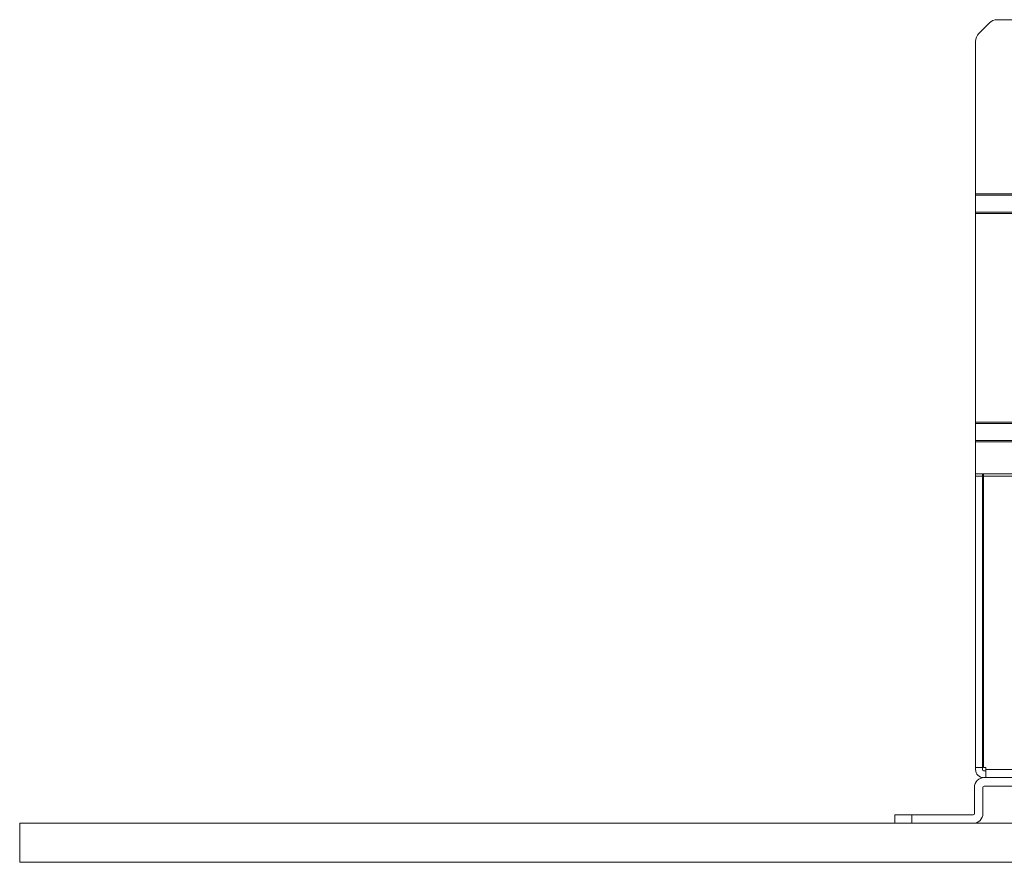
# Model space of a CAD drawing. Header units: millimetres. Extents: x 10908 to 11424, y -3584 to -2973.
# Tile 1 of 50: x 10908 to 11081, y -3584 to -3436. Entities that reach past the tile are written whole.
import ezdxf

# ---------------------------------------------------------------- set-up
doc = ezdxf.new("R2010")
doc.units = ezdxf.units.MM
doc.layers.add('1', color=7, linetype='Continuous', true_color=0xffffff)
doc.layers.add('7标注层', color=4, linetype='Continuous', lineweight=18)

msp = doc.modelspace()

# ---------------------------------------------------------------- linework, layer by layer
at = {"layer": '1', "color": 7, "linetype": 'Continuous', "lineweight": 18}
for p, q in [((11076.192, -3438.198), (11078.02, -3436.37)), ((11079.435, -3435.784), (11279.378, -3435.784)), ((11075.606, -3439.612), (11075.606, -3466.364)), ((11075.606, -3466.364), (11075.606, -3466.564)), ((11126.07, -3466.364), (11075.606, -3466.364)), ((11075.606, -3466.564), (11075.606, -3469.564)), ((11126.07, -3466.564), (11075.606, -3466.564)), ((11075.606, -3469.564), (11075.606, -3469.764)), ((11075.606, -3469.564), (11283.206, -3469.564)), ((11075.606, -3469.764), (11075.606, -3506.434)), ((11075.606, -3469.764), (11283.206, -3469.764)), ((11075.606, -3506.434), (11075.606, -3506.634)), ((11283.206, -3506.434), (11075.606, -3506.434)), ((11075.606, -3506.634), (11075.606, -3509.634)), ((11283.206, -3506.634), (11075.606, -3506.634)), ((11075.606, -3509.634), (11075.606, -3509.834)), ((11075.606, -3509.634), (11093.07, -3509.634)), ((11075.606, -3509.834), (11075.606, -3515.459)), ((11075.606, -3509.834), (11093.07, -3509.834)), ((11075.606, -3515.459), (11283.206, -3515.459)), ((11075.606, -3515.884), (11075.606, -3515.459)), ((11076.806, -3515.884), (11075.606, -3515.884)), ((11075.606, -3515.884), (11075.606, -3566.984)), ((11076.806, -3515.459), (11076.806, -3515.884)), ((11076.806, -3515.884), (11076.806, -3566.984)), ((11077.008, -3515.684), (11077.006, -3515.684)), ((11077.008, -3515.884), (11077.008, -3515.459)), ((11077.008, -3515.884), (11281.804, -3515.884)), ((11077.008, -3566.984), (11077.008, -3515.884)), ((11075.606, -3567.384), (11075.606, -3566.984)), ((11076.806, -3566.984), (11075.606, -3566.984)), ((11076.806, -3566.984), (11076.806, -3567.384)), ((11077.006, -3567.584), (11077.406, -3567.584)), ((11077.406, -3566.984), (11077.008, -3566.984)), ((11077.406, -3567.384), (11077.406, -3566.984)), ((11077.406, -3568.784), (11077.406, -3567.384)), ((11077.406, -3567.384), (11281.406, -3567.384)), ((11077.106, -3568.784), (11094.406, -3568.784)), ((11077.106, -3570.284), (11094.406, -3570.284)), ((11075.406, -3575.084), (11075.406, -3570.484)), ((11076.906, -3575.084), (11076.906, -3570.484)), ((11061.406, -3575.284), (11064.406, -3575.284)), ((11061.406, -3576.784), (11061.406, -3575.284)), ((11064.406, -3575.284), (11075.206, -3575.284)), ((11064.406, -3575.284), (11064.406, -3576.784)), ((11061.406, -3576.784), (11064.406, -3576.784)), ((11064.406, -3576.784), (11075.206, -3576.784))]:
    msp.add_line(p, q, dxfattribs=at)
for centre, radius, start, end in [((11079.435, -3437.784), 2, 90, 135), ((11077.606, -3439.612), 2, 135, 180), ((11077.006, -3515.884), 0.2, 90, 180), ((11077.006, -3567.384), 1.4, 180, 270), ((11077.006, -3567.384), 0.2, 180, 270), ((11077.106, -3570.484), 1.7, 90, 180), ((11077.106, -3570.484), 0.2, 90, 180), ((11075.206, -3575.084), 1.7, 270, 0), ((11075.206, -3575.084), 0.2, 270, 0)]:
    msp.add_arc(centre, radius, start, end, dxfattribs=at)
at = {"layer": '7标注层', "color": 7}
msp.add_lwpolyline([(10907.762, -3576.784), (11423.75, -3576.784), (11423.75, -3583.639), (10907.762, -3583.639)], close=True, dxfattribs=at)

doc.saveas('drawing.dxf')
